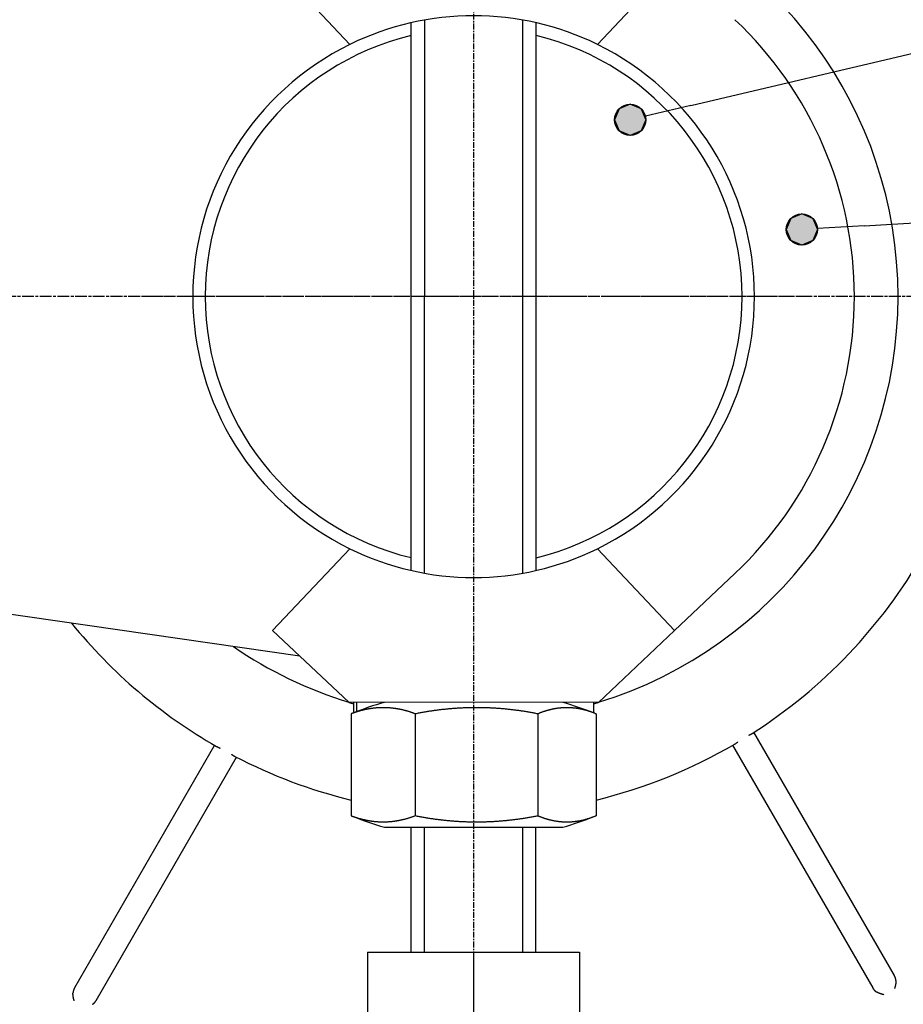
# Model space of a CAD drawing. Extents: x 553 to 1147, y -554 to 286.
# Tile 5 of 49: x 859 to 930, y -395 to -316. Entities that reach past the tile are written whole.
import ezdxf

# ---------------------------------------------------------------- set-up
doc = ezdxf.new("R2010")
doc.units = 0
doc.header["$LTSCALE"] = 2
doc.linetypes.add('CHAIN', pattern=[0.3543, 0.2362, -0.0295, 0.0591, -0.0295])
for name, color, linetype in [('AXE_DE_CONSTRUCTION__ISO_', 7, 'CHAIN'), ('ETROIT_VISIBLE__ISO_', 7, 'CONTINUOUS'), ('LIGNE_DE_COUPE__ISO_', 7, 'CHAIN'), ('SYMBOLE__ISO_', 7, 'CONTINUOUS'), ('VISIBLE__ISO_', 7, 'CONTINUOUS')]:
    doc.layers.add(name, color=color, linetype=linetype)

# ---------------------------------------------------------------- blocks, each defined once
blk = doc.blocks.new('SECTIONCONVERSION2D0')
at = {"layer": 'LIGNE_DE_COUPE__ISO_', "linetype": 'CHAIN'}
blk.add_line((239.49, 107.91), (10.08, 107.91), dxfattribs=at)
blk = doc.blocks.new('*U73')
at = {"layer": 'SYMBOLE__ISO_', "linetype": 'CONTINUOUS'}
for p, q in [((184.492, 111.223), (184.05, 111.04)), ((184.934, 111.04), (184.492, 111.223)), ((184.05, 111.04), (183.867, 110.598)), ((184.934, 111.04), (185.117, 110.598)), ((183.867, 110.598), (184.05, 110.156)), ((185.117, 110.598), (184.934, 110.156)), ((184.492, 109.973), (184.05, 110.156)), ((184.934, 110.156), (184.492, 109.973))]:
    blk.add_line(p, q, dxfattribs=at)
for points in [[(184.492, 111.223), (184.05, 111.04), (184.934, 111.04)], [(184.05, 111.04), (183.867, 110.598), (185.117, 110.598)], [(183.867, 110.598), (184.05, 110.156), (184.934, 110.156)]]:
    blk.add_solid(points, dxfattribs=at)
at = {"layer": 'SYMBOLE__ISO_', "linetype": 'CONTINUOUS', "extrusion": (0, 0, -1)}
for points in [[(-184.05, 111.04), (-184.934, 111.04), (-185.117, 110.598)], [(-183.867, 110.598), (-185.117, 110.598), (-184.934, 110.156)], [(-184.05, 110.156), (-184.934, 110.156), (-184.492, 109.973)]]:
    blk.add_solid(points, dxfattribs=at)
blk = doc.blocks.new('REPÈRE3')
at = {"layer": 'SYMBOLE__ISO_'}
for q in [(243.946, 114.084), (185.116, 110.635)]:
    blk.add_line((186.988, 110.744), q, dxfattribs=at)
blk.add_circle((184.492, 110.598), 0.625, dxfattribs=at)
at = {"layer": 'SYMBOLE__ISO_', "linetype": 'CONTINUOUS'}
blk.add_blockref('*U73', (0, 0), dxfattribs=at)
blk = doc.blocks.new('*U87')
at = {"layer": 'SYMBOLE__ISO_', "linetype": 'CONTINUOUS'}
for p, q in [((177.618, 115.618), (177.176, 115.435)), ((178.06, 115.435), (177.618, 115.618)), ((177.176, 115.435), (176.993, 114.993)), ((178.06, 115.435), (178.243, 114.993)), ((176.993, 114.993), (177.176, 114.551)), ((178.243, 114.993), (178.06, 114.551)), ((177.618, 114.368), (177.176, 114.551)), ((178.06, 114.551), (177.618, 114.368))]:
    blk.add_line(p, q, dxfattribs=at)
for points in [[(177.618, 115.618), (177.176, 115.435), (178.06, 115.435)], [(177.176, 115.435), (176.993, 114.993), (178.243, 114.993)], [(176.993, 114.993), (177.176, 114.551), (178.06, 114.551)]]:
    blk.add_solid(points, dxfattribs=at)
at = {"layer": 'SYMBOLE__ISO_', "linetype": 'CONTINUOUS', "extrusion": (0, 0, -1)}
for points in [[(-177.176, 115.435), (-178.06, 115.435), (-178.243, 114.993)], [(-176.993, 114.993), (-178.243, 114.993), (-178.06, 114.551)], [(-177.176, 114.551), (-178.06, 114.551), (-177.618, 114.368)]]:
    blk.add_solid(points, dxfattribs=at)
blk = doc.blocks.new('REPÈRE4')
at = {"layer": 'SYMBOLE__ISO_'}
for q in [(244.52, 130.769), (178.226, 115.136)]:
    blk.add_line((180.051, 115.566), q, dxfattribs=at)
blk.add_circle((177.618, 114.993), 0.625, dxfattribs=at)
at = {"layer": 'SYMBOLE__ISO_', "linetype": 'CONTINUOUS'}
blk.add_blockref('*U87', (0, 0), dxfattribs=at)

msp = doc.modelspace()

# ---------------------------------------------------------------- linework, layer by layer
at = {"layer": 'AXE_DE_CONSTRUCTION__ISO_', "linetype": 'CHAIN'}
for p, q in [((895.637, -285.585), (895.637, -407.201)), ((922.137, -338.283), (869.137, -338.283))]:
    msp.add_line(p, q, dxfattribs=at)
at = {"layer": 'ETROIT_VISIBLE__ISO_'}
for p, q in [((891.689, -316.132), (891.684, -360.433)), ((899.584, -360.434), (899.589, -316.133)), ((891.681, -380.782), (891.68, -390.782)), ((899.58, -390.783), (899.581, -380.783))]:
    msp.add_line(p, q, dxfattribs=at)
at = {"layer": 'VISIBLE__ISO_'}
for p, q in [((879.542, -311.535), (885.722, -318.085)), ((905.557, -318.088), (911.738, -311.539)), ((890.634, -360.219), (890.639, -316.345)), ((900.634, -360.221), (900.639, -316.346)), ((881.72, -367.088), (816.135, -357.606)), ((885.717, -358.478), (879.535, -365.026)), ((911.731, -365.03), (905.552, -358.48)), ((916.567, -360.467), (911.731, -365.03)), ((885.632, -370.781), (879.535, -365.026)), ((911.731, -365.03), (905.632, -370.784)), ((905.632, -370.784), (885.632, -370.781)), ((886.015, -370.781), (886.014, -371.626)), ((886.255, -370.781), (886.255, -371.531)), ((905.25, -370.784), (905.25, -371.628)), ((885.821, -371.705), (885.82, -379.858)), ((890.964, -371.706), (890.963, -379.858)), ((900.775, -371.707), (900.774, -379.86)), ((905.444, -371.708), (905.442, -379.86)), ((929.34, -392.658), (918.095, -373.181)), ((874.887, -374.223), (863.666, -393.658)), ((916.387, -374.223), (927.608, -393.658)), ((865.398, -394.658), (876.643, -375.181)), ((888.49, -380.782), (902.773, -380.784)), ((890.63, -390.782), (890.631, -380.782)), ((900.63, -390.783), (900.631, -380.783)), ((887.13, -390.782), (887.129, -397.683)), ((887.13, -390.782), (895.63, -390.783)), ((895.63, -390.783), (895.629, -397.684)), ((895.63, -390.783), (904.13, -390.784)), ((904.13, -390.784), (904.129, -397.685))]:
    msp.add_line(p, q, dxfattribs=at)
at = {"layer": 'VISIBLE__ISO_', "flags": 128}
for points in [[(917.673, -373.415), (917.685, -373.41), (917.697, -373.405), (917.709, -373.399), (917.721, -373.394), (917.734, -373.388), (917.746, -373.382), (917.759, -373.376), (917.772, -373.37), (917.784, -373.364), (917.797, -373.357), (917.81, -373.351), (917.822, -373.345), (917.835, -373.338), (917.847, -373.332), (917.86, -373.325), (917.872, -373.319), (917.884, -373.312), (917.896, -373.305), (917.908, -373.299), (917.919, -373.292), (917.93, -373.286), (917.941, -373.279), (917.952, -373.272), (917.962, -373.266)], [(875.051, -374.317), (875.061, -374.323), (875.072, -374.329), (875.082, -374.334), (875.093, -374.34), (875.104, -374.346), (875.115, -374.352), (875.127, -374.358), (875.138, -374.363), (875.15, -374.369), (875.162, -374.375), (875.174, -374.381), (875.186, -374.386), (875.199, -374.392), (875.211, -374.398), (875.224, -374.404), (875.236, -374.409), (875.249, -374.415), (875.262, -374.42), (875.275, -374.426), (875.287, -374.431), (875.3, -374.436), (875.313, -374.442), (875.326, -374.447), (875.339, -374.452)], [(916.551, -374.128), (916.561, -374.122), (916.571, -374.115), (916.581, -374.109), (916.592, -374.103), (916.602, -374.096), (916.613, -374.089), (916.623, -374.082), (916.634, -374.075), (916.645, -374.068), (916.656, -374.06), (916.667, -374.053), (916.678, -374.045), (916.689, -374.037), (916.701, -374.029), (916.712, -374.021), (916.723, -374.013), (916.734, -374.005), (916.745, -373.997), (916.756, -373.988), (916.768, -373.98), (916.779, -373.971), (916.789, -373.963), (916.8, -373.954), (916.811, -373.946)], [(876.229, -374.933), (876.24, -374.941), (876.25, -374.948), (876.261, -374.956), (876.272, -374.964), (876.283, -374.972), (876.295, -374.98), (876.306, -374.988), (876.318, -374.996), (876.329, -375.004), (876.341, -375.011), (876.353, -375.019), (876.365, -375.027), (876.377, -375.035), (876.389, -375.042), (876.4, -375.05), (876.412, -375.057), (876.424, -375.064), (876.436, -375.071), (876.447, -375.078), (876.459, -375.084), (876.47, -375.091), (876.481, -375.097), (876.492, -375.103), (876.503, -375.108)], [(929.465, -393.064), (929.466, -393.09), (929.466, -393.115), (929.466, -393.141), (929.465, -393.167), (929.463, -393.194), (929.461, -393.221), (929.458, -393.248), (929.455, -393.275), (929.451, -393.302), (929.447, -393.329), (929.443, -393.356), (929.438, -393.384), (929.433, -393.411), (929.427, -393.438), (929.422, -393.465), (929.416, -393.492), (929.41, -393.519), (929.403, -393.546), (929.397, -393.572), (929.39, -393.598), (929.384, -393.624), (929.377, -393.65), (929.37, -393.675), (929.364, -393.7)], [(863.642, -394.7), (863.635, -394.675), (863.628, -394.65), (863.622, -394.624), (863.615, -394.598), (863.609, -394.572), (863.602, -394.546), (863.596, -394.519), (863.59, -394.492), (863.584, -394.465), (863.578, -394.438), (863.572, -394.411), (863.567, -394.384), (863.562, -394.356), (863.558, -394.329), (863.554, -394.302), (863.55, -394.275), (863.547, -394.248), (863.544, -394.221), (863.542, -394.194), (863.541, -394.167), (863.54, -394.141), (863.539, -394.115), (863.54, -394.09), (863.541, -394.064)], [(928.498, -394.2), (928.473, -394.193), (928.448, -394.186), (928.422, -394.179), (928.397, -394.172), (928.371, -394.165), (928.345, -394.157), (928.318, -394.149), (928.292, -394.141), (928.266, -394.133), (928.239, -394.124), (928.213, -394.115), (928.187, -394.106), (928.161, -394.097), (928.135, -394.087), (928.109, -394.077), (928.084, -394.066), (928.059, -394.055), (928.034, -394.044), (928.01, -394.033), (927.986, -394.021), (927.963, -394.009), (927.94, -393.996), (927.918, -393.983), (927.897, -393.969)]]:
    msp.add_lwpolyline(points, dxfattribs=at)
at = {"layer": 'VISIBLE__ISO_'}
for points in [[(890.964, -371.706, 0), (890.924, -371.69, 0), (890.885, -371.675, 0), (890.845, -371.661, 0), (890.805, -371.646, 0), (890.766, -371.632, 0), (890.726, -371.618, 0), (890.686, -371.604, 0), (890.646, -371.59, 0), (890.606, -371.577, 0), (890.567, -371.563, 0), (890.527, -371.551, 0), (890.487, -371.538, 0), (890.447, -371.525, 0), (890.407, -371.513, 0), (890.367, -371.501, 0), (890.327, -371.49, 0), (890.287, -371.478, 0), (890.247, -371.467, 0), (890.207, -371.456, 0), (890.167, -371.445, 0), (890.127, -371.434, 0), (890.087, -371.424, 0), (890.047, -371.414, 0), (890.006, -371.404, 0), (889.966, -371.395, 0), (889.926, -371.385, 0), (889.886, -371.376, 0), (889.846, -371.368, 0), (889.806, -371.359, 0), (889.765, -371.351, 0), (889.725, -371.342, 0), (889.685, -371.335, 0), (889.645, -371.327, 0), (889.604, -371.32, 0), (889.564, -371.312, 0), (889.524, -371.306, 0), (889.484, -371.299, 0), (889.443, -371.292, 0), (889.403, -371.286, 0), (889.363, -371.28, 0), (889.322, -371.275, 0), (889.282, -371.269, 0), (889.242, -371.264, 0), (889.201, -371.259, 0), (889.161, -371.254, 0), (889.12, -371.25, 0), (889.08, -371.246, 0), (889.04, -371.242, 0), (888.999, -371.238, 0), (888.959, -371.234, 0), (888.918, -371.231, 0), (888.878, -371.228, 0), (888.838, -371.225, 0), (888.797, -371.223, 0), (888.757, -371.22, 0), (888.716, -371.218, 0), (888.676, -371.216, 0), (888.635, -371.215, 0), (888.595, -371.213, 0), (888.555, -371.212, 0), (888.514, -371.211, 0), (888.474, -371.211, 0), (888.433, -371.211, 0), (888.393, -371.21, 0), (888.352, -371.21, 0), (888.312, -371.211, 0), (888.271, -371.211, 0), (888.231, -371.212, 0), (888.19, -371.213, 0), (888.15, -371.215, 0), (888.11, -371.216, 0), (888.069, -371.218, 0), (888.029, -371.22, 0), (887.988, -371.222, 0), (887.948, -371.225, 0), (887.907, -371.228, 0), (887.867, -371.231, 0), (887.827, -371.234, 0), (887.786, -371.238, 0), (887.746, -371.241, 0), (887.705, -371.245, 0), (887.665, -371.25, 0), (887.625, -371.254, 0), (887.584, -371.259, 0), (887.544, -371.264, 0), (887.504, -371.269, 0), (887.463, -371.274, 0), (887.423, -371.28, 0), (887.382, -371.286, 0), (887.342, -371.292, 0), (887.302, -371.299, 0), (887.262, -371.305, 0), (887.221, -371.312, 0), (887.181, -371.319, 0), (887.141, -371.327, 0), (887.1, -371.334, 0), (887.06, -371.342, 0), (887.02, -371.35, 0), (886.98, -371.359, 0), (886.94, -371.367, 0), (886.899, -371.376, 0), (886.859, -371.385, 0), (886.819, -371.394, 0), (886.779, -371.404, 0), (886.739, -371.414, 0), (886.699, -371.424, 0), (886.659, -371.434, 0), (886.619, -371.445, 0), (886.578, -371.455, 0), (886.538, -371.466, 0), (886.498, -371.478, 0), (886.458, -371.489, 0), (886.418, -371.501, 0), (886.378, -371.513, 0), (886.339, -371.525, 0), (886.299, -371.537, 0), (886.259, -371.55, 0), (886.219, -371.563, 0), (886.179, -371.576, 0), (886.139, -371.589, 0), (886.099, -371.603, 0), (886.06, -371.617, 0), (886.02, -371.631, 0), (885.98, -371.645, 0), (885.94, -371.66, 0), (885.901, -371.675, 0), (885.861, -371.69, 0), (885.821, -371.705, 0)], [(900.775, -371.707, 0), (900.7, -371.692, 0), (900.624, -371.677, 0), (900.548, -371.662, 0), (900.472, -371.647, 0), (900.397, -371.633, 0), (900.321, -371.619, 0), (900.245, -371.605, 0), (900.169, -371.591, 0), (900.093, -371.578, 0), (900.017, -371.565, 0), (899.941, -371.552, 0), (899.865, -371.539, 0), (899.788, -371.527, 0), (899.712, -371.514, 0), (899.636, -371.502, 0), (899.56, -371.491, 0), (899.483, -371.479, 0), (899.407, -371.468, 0), (899.331, -371.457, 0), (899.254, -371.446, 0), (899.178, -371.436, 0), (899.101, -371.425, 0), (899.025, -371.415, 0), (898.948, -371.406, 0), (898.872, -371.396, 0), (898.795, -371.387, 0), (898.718, -371.378, 0), (898.642, -371.369, 0), (898.565, -371.36, 0), (898.488, -371.352, 0), (898.412, -371.344, 0), (898.335, -371.336, 0), (898.258, -371.328, 0), (898.181, -371.321, 0), (898.104, -371.314, 0), (898.028, -371.307, 0), (897.951, -371.3, 0), (897.874, -371.294, 0), (897.797, -371.287, 0), (897.72, -371.281, 0), (897.643, -371.276, 0), (897.566, -371.27, 0), (897.489, -371.265, 0), (897.412, -371.26, 0), (897.335, -371.255, 0), (897.258, -371.251, 0), (897.181, -371.247, 0), (897.104, -371.243, 0), (897.027, -371.239, 0), (896.95, -371.235, 0), (896.873, -371.232, 0), (896.795, -371.229, 0), (896.718, -371.226, 0), (896.641, -371.224, 0), (896.564, -371.221, 0), (896.487, -371.219, 0), (896.41, -371.217, 0), (896.333, -371.216, 0), (896.256, -371.214, 0), (896.178, -371.213, 0), (896.101, -371.212, 0), (896.024, -371.212, 0), (895.947, -371.211, 0), (895.87, -371.211, 0), (895.793, -371.211, 0), (895.715, -371.212, 0), (895.638, -371.212, 0), (895.561, -371.213, 0), (895.484, -371.214, 0), (895.407, -371.216, 0), (895.33, -371.217, 0), (895.252, -371.219, 0), (895.175, -371.221, 0), (895.098, -371.223, 0), (895.021, -371.226, 0), (894.944, -371.229, 0), (894.867, -371.232, 0), (894.79, -371.235, 0), (894.713, -371.238, 0), (894.635, -371.242, 0), (894.558, -371.246, 0), (894.481, -371.25, 0), (894.404, -371.255, 0), (894.327, -371.26, 0), (894.25, -371.265, 0), (894.173, -371.27, 0), (894.096, -371.275, 0), (894.019, -371.281, 0), (893.942, -371.287, 0), (893.866, -371.293, 0), (893.789, -371.299, 0), (893.712, -371.306, 0), (893.635, -371.313, 0), (893.558, -371.32, 0), (893.481, -371.327, 0), (893.404, -371.335, 0), (893.328, -371.343, 0), (893.251, -371.351, 0), (893.174, -371.359, 0), (893.098, -371.368, 0), (893.021, -371.377, 0), (892.944, -371.386, 0), (892.868, -371.395, 0), (892.791, -371.405, 0), (892.714, -371.415, 0), (892.638, -371.425, 0), (892.561, -371.435, 0), (892.485, -371.445, 0), (892.409, -371.456, 0), (892.332, -371.467, 0), (892.256, -371.478, 0), (892.18, -371.49, 0), (892.103, -371.501, 0), (892.027, -371.513, 0), (891.951, -371.526, 0), (891.875, -371.538, 0), (891.799, -371.551, 0), (891.723, -371.564, 0), (891.646, -371.577, 0), (891.57, -371.59, 0), (891.495, -371.604, 0), (891.419, -371.618, 0), (891.343, -371.632, 0), (891.267, -371.646, 0), (891.191, -371.661, 0), (891.115, -371.675, 0), (891.04, -371.69, 0), (890.964, -371.706, 0)], [(905.444, -371.708, 0), (905.408, -371.692, 0), (905.372, -371.677, 0), (905.335, -371.662, 0), (905.299, -371.648, 0), (905.263, -371.633, 0), (905.227, -371.619, 0), (905.191, -371.605, 0), (905.155, -371.592, 0), (905.119, -371.578, 0), (905.083, -371.565, 0), (905.046, -371.552, 0), (905.01, -371.54, 0), (904.974, -371.527, 0), (904.938, -371.515, 0), (904.901, -371.503, 0), (904.865, -371.491, 0), (904.829, -371.48, 0), (904.793, -371.469, 0), (904.756, -371.458, 0), (904.72, -371.447, 0), (904.683, -371.436, 0), (904.647, -371.426, 0), (904.611, -371.416, 0), (904.574, -371.406, 0), (904.538, -371.397, 0), (904.501, -371.387, 0), (904.465, -371.378, 0), (904.428, -371.369, 0), (904.392, -371.361, 0), (904.355, -371.352, 0), (904.319, -371.344, 0), (904.282, -371.336, 0), (904.246, -371.329, 0), (904.209, -371.321, 0), (904.173, -371.314, 0), (904.136, -371.307, 0), (904.1, -371.301, 0), (904.063, -371.294, 0), (904.026, -371.288, 0), (903.99, -371.282, 0), (903.953, -371.276, 0), (903.917, -371.271, 0), (903.88, -371.266, 0), (903.843, -371.261, 0), (903.807, -371.256, 0), (903.77, -371.252, 0), (903.733, -371.247, 0), (903.697, -371.243, 0), (903.66, -371.24, 0), (903.623, -371.236, 0), (903.587, -371.233, 0), (903.55, -371.23, 0), (903.513, -371.227, 0), (903.477, -371.224, 0), (903.44, -371.222, 0), (903.403, -371.22, 0), (903.366, -371.218, 0), (903.33, -371.217, 0), (903.293, -371.215, 0), (903.256, -371.214, 0), (903.22, -371.213, 0), (903.183, -371.213, 0), (903.146, -371.212, 0), (903.109, -371.212, 0), (903.073, -371.212, 0), (903.036, -371.213, 0), (902.999, -371.213, 0), (902.963, -371.214, 0), (902.926, -371.215, 0), (902.889, -371.217, 0), (902.852, -371.218, 0), (902.816, -371.22, 0), (902.779, -371.222, 0), (902.742, -371.224, 0), (902.706, -371.227, 0), (902.669, -371.23, 0), (902.632, -371.233, 0), (902.596, -371.236, 0), (902.559, -371.239, 0), (902.522, -371.243, 0), (902.485, -371.247, 0), (902.449, -371.251, 0), (902.412, -371.256, 0), (902.376, -371.261, 0), (902.339, -371.266, 0), (902.302, -371.271, 0), (902.266, -371.276, 0), (902.229, -371.282, 0), (902.192, -371.288, 0), (902.156, -371.294, 0), (902.119, -371.3, 0), (902.083, -371.307, 0), (902.046, -371.314, 0), (902.009, -371.321, 0), (901.973, -371.329, 0), (901.936, -371.336, 0), (901.9, -371.344, 0), (901.863, -371.352, 0), (901.827, -371.36, 0), (901.79, -371.369, 0), (901.754, -371.378, 0), (901.717, -371.387, 0), (901.681, -371.396, 0), (901.645, -371.406, 0), (901.608, -371.416, 0), (901.572, -371.426, 0), (901.535, -371.436, 0), (901.499, -371.446, 0), (901.463, -371.457, 0), (901.426, -371.468, 0), (901.39, -371.479, 0), (901.354, -371.491, 0), (901.317, -371.503, 0), (901.281, -371.515, 0), (901.245, -371.527, 0), (901.208, -371.539, 0), (901.172, -371.552, 0), (901.136, -371.565, 0), (901.1, -371.578, 0), (901.064, -371.591, 0), (901.028, -371.605, 0), (900.991, -371.619, 0), (900.955, -371.633, 0), (900.919, -371.647, 0), (900.883, -371.662, 0), (900.847, -371.677, 0), (900.811, -371.692, 0), (900.775, -371.707, 0)], [(885.969, -371.644, 0), (885.968, -371.644, 0), (885.967, -371.645, 0), (885.966, -371.645, 0), (885.965, -371.646, 0), (885.964, -371.646, 0), (885.962, -371.647, 0), (885.961, -371.647, 0), (885.96, -371.647, 0), (885.959, -371.648, 0), (885.958, -371.648, 0), (885.957, -371.649, 0), (885.955, -371.649, 0), (885.954, -371.65, 0), (885.953, -371.65, 0), (885.952, -371.651, 0), (885.951, -371.651, 0), (885.95, -371.652, 0), (885.949, -371.652, 0), (885.947, -371.653, 0), (885.946, -371.653, 0), (885.945, -371.654, 0), (885.944, -371.654, 0), (885.943, -371.654, 0), (885.942, -371.655, 0), (885.94, -371.655, 0), (885.939, -371.656, 0), (885.938, -371.656, 0), (885.937, -371.657, 0), (885.936, -371.657, 0), (885.935, -371.658, 0), (885.933, -371.658, 0), (885.932, -371.659, 0), (885.931, -371.659, 0), (885.93, -371.66, 0), (885.929, -371.66, 0), (885.928, -371.661, 0), (885.927, -371.661, 0), (885.925, -371.662, 0), (885.924, -371.662, 0), (885.923, -371.662, 0), (885.922, -371.663, 0), (885.921, -371.663, 0), (885.92, -371.664, 0), (885.918, -371.664, 0), (885.917, -371.665, 0), (885.916, -371.665, 0), (885.915, -371.666, 0), (885.914, -371.666, 0), (885.913, -371.667, 0), (885.911, -371.667, 0), (885.91, -371.668, 0), (885.909, -371.668, 0), (885.908, -371.669, 0), (885.907, -371.669, 0), (885.906, -371.67, 0), (885.905, -371.67, 0), (885.903, -371.671, 0), (885.902, -371.671, 0), (885.901, -371.672, 0), (885.9, -371.672, 0), (885.899, -371.672, 0), (885.898, -371.673, 0), (885.896, -371.673, 0), (885.895, -371.674, 0), (885.894, -371.674, 0), (885.893, -371.675, 0), (885.892, -371.675, 0), (885.891, -371.676, 0), (885.889, -371.676, 0), (885.888, -371.677, 0), (885.887, -371.677, 0), (885.886, -371.678, 0), (885.885, -371.678, 0), (885.884, -371.679, 0), (885.883, -371.679, 0), (885.881, -371.68, 0), (885.88, -371.68, 0), (885.879, -371.681, 0), (885.878, -371.681, 0), (885.877, -371.682, 0), (885.876, -371.682, 0), (885.874, -371.683, 0), (885.873, -371.683, 0), (885.872, -371.684, 0), (885.871, -371.684, 0), (885.87, -371.685, 0), (885.869, -371.685, 0), (885.867, -371.686, 0), (885.866, -371.686, 0), (885.865, -371.686, 0), (885.864, -371.687, 0), (885.863, -371.687, 0), (885.862, -371.688, 0), (885.861, -371.688, 0), (885.859, -371.689, 0), (885.858, -371.689, 0), (885.857, -371.69, 0), (885.856, -371.69, 0), (885.855, -371.691, 0), (885.854, -371.691, 0), (885.852, -371.692, 0), (885.851, -371.692, 0), (885.85, -371.693, 0), (885.849, -371.693, 0), (885.848, -371.694, 0), (885.847, -371.694, 0), (885.846, -371.695, 0), (885.844, -371.695, 0), (885.843, -371.696, 0), (885.842, -371.696, 0), (885.841, -371.697, 0), (885.84, -371.697, 0), (885.839, -371.698, 0), (885.837, -371.698, 0), (885.836, -371.699, 0), (885.835, -371.699, 0), (885.834, -371.7, 0), (885.833, -371.7, 0), (885.832, -371.701, 0), (885.83, -371.701, 0), (885.829, -371.702, 0), (885.828, -371.702, 0), (885.827, -371.703, 0), (885.826, -371.703, 0), (885.825, -371.704, 0), (885.824, -371.704, 0), (885.822, -371.705, 0), (885.821, -371.705, 0)], [(885.82, -379.858, 0), (885.821, -379.858, 0), (885.823, -379.859, 0), (885.824, -379.859, 0), (885.825, -379.86, 0), (885.826, -379.86, 0), (885.827, -379.861, 0), (885.828, -379.861, 0), (885.829, -379.862, 0), (885.831, -379.862, 0), (885.832, -379.863, 0), (885.833, -379.863, 0), (885.834, -379.864, 0), (885.835, -379.864, 0), (885.836, -379.865, 0), (885.838, -379.865, 0), (885.839, -379.866, 0), (885.84, -379.866, 0), (885.841, -379.867, 0), (885.842, -379.867, 0), (885.843, -379.868, 0), (885.844, -379.868, 0), (885.846, -379.868, 0), (885.847, -379.869, 0), (885.848, -379.869, 0), (885.849, -379.87, 0), (885.85, -379.87, 0), (885.851, -379.871, 0), (885.853, -379.871, 0), (885.854, -379.872, 0), (885.855, -379.872, 0), (885.856, -379.873, 0), (885.857, -379.873, 0), (885.858, -379.874, 0), (885.86, -379.874, 0), (885.861, -379.875, 0), (885.862, -379.875, 0), (885.863, -379.876, 0), (885.864, -379.876, 0), (885.865, -379.877, 0), (885.866, -379.877, 0), (885.868, -379.878, 0), (885.869, -379.878, 0), (885.87, -379.879, 0), (885.871, -379.879, 0), (885.872, -379.88, 0), (885.873, -379.88, 0), (885.875, -379.881, 0), (885.876, -379.881, 0), (885.877, -379.882, 0), (885.878, -379.882, 0), (885.879, -379.883, 0), (885.88, -379.883, 0), (885.881, -379.884, 0), (885.883, -379.884, 0), (885.884, -379.885, 0), (885.885, -379.885, 0), (885.886, -379.885, 0), (885.887, -379.886, 0), (885.888, -379.886, 0), (885.89, -379.887, 0), (885.891, -379.887, 0), (885.892, -379.888, 0), (885.893, -379.888, 0), (885.894, -379.889, 0), (885.895, -379.889, 0), (885.897, -379.89, 0), (885.898, -379.89, 0), (885.899, -379.891, 0), (885.9, -379.891, 0), (885.901, -379.892, 0), (885.902, -379.892, 0), (885.903, -379.893, 0), (885.905, -379.893, 0), (885.906, -379.894, 0), (885.907, -379.894, 0), (885.908, -379.895, 0), (885.909, -379.895, 0), (885.91, -379.896, 0), (885.912, -379.896, 0), (885.913, -379.896, 0), (885.914, -379.897, 0), (885.915, -379.897, 0), (885.916, -379.898, 0), (885.917, -379.898, 0), (885.919, -379.899, 0), (885.92, -379.899, 0), (885.921, -379.9, 0), (885.922, -379.9, 0), (885.923, -379.901, 0), (885.924, -379.901, 0), (885.925, -379.902, 0), (885.927, -379.902, 0), (885.928, -379.903, 0), (885.929, -379.903, 0), (885.93, -379.904, 0), (885.931, -379.904, 0), (885.932, -379.905, 0), (885.934, -379.905, 0), (885.935, -379.905, 0), (885.936, -379.906, 0), (885.937, -379.906, 0), (885.938, -379.907, 0), (885.939, -379.907, 0), (885.941, -379.908, 0), (885.942, -379.908, 0), (885.943, -379.909, 0), (885.944, -379.909, 0), (885.945, -379.91, 0), (885.946, -379.91, 0), (885.947, -379.911, 0), (885.949, -379.911, 0), (885.95, -379.912, 0), (885.951, -379.912, 0), (885.952, -379.913, 0), (885.953, -379.913, 0), (885.954, -379.913, 0), (885.956, -379.914, 0), (885.957, -379.914, 0), (885.958, -379.915, 0), (885.959, -379.915, 0), (885.96, -379.916, 0), (885.961, -379.916, 0), (885.963, -379.917, 0), (885.964, -379.917, 0), (885.965, -379.918, 0), (885.966, -379.918, 0), (885.967, -379.919, 0), (885.968, -379.919, 0)], [(885.82, -379.858, 0), (885.86, -379.873, 0), (885.9, -379.888, 0), (885.939, -379.903, 0), (885.979, -379.917, 0), (886.019, -379.932, 0), (886.058, -379.946, 0), (886.098, -379.96, 0), (886.138, -379.973, 0), (886.178, -379.987, 0), (886.218, -380, 0), (886.258, -380.013, 0), (886.298, -380.026, 0), (886.337, -380.038, 0), (886.377, -380.05, 0), (886.417, -380.062, 0), (886.457, -380.074, 0), (886.497, -380.085, 0), (886.537, -380.097, 0), (886.577, -380.108, 0), (886.617, -380.118, 0), (886.658, -380.129, 0), (886.698, -380.139, 0), (886.738, -380.149, 0), (886.778, -380.159, 0), (886.818, -380.169, 0), (886.858, -380.178, 0), (886.898, -380.187, 0), (886.938, -380.196, 0), (886.979, -380.204, 0), (887.019, -380.213, 0), (887.059, -380.221, 0), (887.099, -380.229, 0), (887.14, -380.236, 0), (887.18, -380.244, 0), (887.22, -380.251, 0), (887.26, -380.258, 0), (887.301, -380.265, 0), (887.341, -380.271, 0), (887.381, -380.277, 0), (887.422, -380.283, 0), (887.462, -380.289, 0), (887.502, -380.294, 0), (887.543, -380.299, 0), (887.583, -380.304, 0), (887.623, -380.309, 0), (887.664, -380.314, 0), (887.704, -380.318, 0), (887.745, -380.322, 0), (887.785, -380.326, 0), (887.825, -380.329, 0), (887.866, -380.332, 0), (887.906, -380.336, 0), (887.947, -380.338, 0), (887.987, -380.341, 0), (888.028, -380.343, 0), (888.068, -380.345, 0), (888.108, -380.347, 0), (888.149, -380.349, 0), (888.189, -380.35, 0), (888.23, -380.351, 0), (888.27, -380.352, 0), (888.311, -380.353, 0), (888.351, -380.353, 0), (888.392, -380.353, 0), (888.432, -380.353, 0), (888.472, -380.353, 0), (888.513, -380.352, 0), (888.553, -380.351, 0), (888.594, -380.35, 0), (888.634, -380.349, 0), (888.675, -380.347, 0), (888.715, -380.345, 0), (888.756, -380.343, 0), (888.796, -380.341, 0), (888.836, -380.338, 0), (888.877, -380.336, 0), (888.917, -380.333, 0), (888.958, -380.329, 0), (888.998, -380.326, 0), (889.038, -380.322, 0), (889.079, -380.318, 0), (889.119, -380.314, 0), (889.16, -380.309, 0), (889.2, -380.305, 0), (889.24, -380.3, 0), (889.281, -380.294, 0), (889.321, -380.289, 0), (889.361, -380.283, 0), (889.402, -380.277, 0), (889.442, -380.271, 0), (889.482, -380.265, 0), (889.523, -380.258, 0), (889.563, -380.251, 0), (889.603, -380.244, 0), (889.644, -380.237, 0), (889.684, -380.229, 0), (889.724, -380.221, 0), (889.764, -380.213, 0), (889.804, -380.205, 0), (889.845, -380.196, 0), (889.885, -380.187, 0), (889.925, -380.178, 0), (889.965, -380.169, 0), (890.005, -380.159, 0), (890.045, -380.15, 0), (890.086, -380.14, 0), (890.126, -380.129, 0), (890.166, -380.119, 0), (890.206, -380.108, 0), (890.246, -380.097, 0), (890.286, -380.086, 0), (890.326, -380.074, 0), (890.366, -380.063, 0), (890.406, -380.051, 0), (890.446, -380.039, 0), (890.486, -380.026, 0), (890.526, -380.013, 0), (890.565, -380.001, 0), (890.605, -379.987, 0), (890.645, -379.974, 0), (890.685, -379.96, 0), (890.725, -379.946, 0), (890.765, -379.932, 0), (890.804, -379.918, 0), (890.844, -379.903, 0), (890.884, -379.889, 0), (890.923, -379.874, 0), (890.963, -379.858, 0)], [(890.963, -379.858, 0), (891.039, -379.874, 0), (891.114, -379.889, 0), (891.19, -379.904, 0), (891.266, -379.918, 0), (891.342, -379.932, 0), (891.418, -379.947, 0), (891.493, -379.96, 0), (891.569, -379.974, 0), (891.645, -379.988, 0), (891.721, -380.001, 0), (891.798, -380.014, 0), (891.874, -380.026, 0), (891.95, -380.039, 0), (892.026, -380.051, 0), (892.102, -380.063, 0), (892.178, -380.075, 0), (892.255, -380.086, 0), (892.331, -380.097, 0), (892.408, -380.108, 0), (892.484, -380.119, 0), (892.56, -380.13, 0), (892.637, -380.14, 0), (892.713, -380.15, 0), (892.79, -380.16, 0), (892.866, -380.169, 0), (892.943, -380.179, 0), (893.02, -380.188, 0), (893.096, -380.197, 0), (893.173, -380.205, 0), (893.25, -380.214, 0), (893.327, -380.222, 0), (893.403, -380.23, 0), (893.48, -380.237, 0), (893.557, -380.245, 0), (893.634, -380.252, 0), (893.711, -380.259, 0), (893.787, -380.265, 0), (893.864, -380.272, 0), (893.941, -380.278, 0), (894.018, -380.284, 0), (894.095, -380.29, 0), (894.172, -380.295, 0), (894.249, -380.3, 0), (894.326, -380.305, 0), (894.403, -380.31, 0), (894.48, -380.315, 0), (894.557, -380.319, 0), (894.634, -380.323, 0), (894.711, -380.327, 0), (894.789, -380.33, 0), (894.866, -380.333, 0), (894.943, -380.336, 0), (895.02, -380.339, 0), (895.097, -380.342, 0), (895.174, -380.344, 0), (895.251, -380.346, 0), (895.328, -380.348, 0), (895.406, -380.35, 0), (895.483, -380.351, 0), (895.56, -380.352, 0), (895.637, -380.353, 0), (895.714, -380.353, 0), (895.791, -380.354, 0), (895.869, -380.354, 0), (895.946, -380.354, 0), (896.023, -380.354, 0), (896.1, -380.353, 0), (896.177, -380.352, 0), (896.254, -380.351, 0), (896.331, -380.35, 0), (896.409, -380.348, 0), (896.486, -380.346, 0), (896.563, -380.344, 0), (896.64, -380.342, 0), (896.717, -380.339, 0), (896.794, -380.337, 0), (896.871, -380.334, 0), (896.949, -380.33, 0), (897.026, -380.327, 0), (897.103, -380.323, 0), (897.18, -380.319, 0), (897.257, -380.315, 0), (897.334, -380.31, 0), (897.411, -380.306, 0), (897.488, -380.301, 0), (897.565, -380.296, 0), (897.642, -380.29, 0), (897.719, -380.284, 0), (897.796, -380.278, 0), (897.873, -380.272, 0), (897.95, -380.266, 0), (898.026, -380.259, 0), (898.103, -380.252, 0), (898.18, -380.245, 0), (898.257, -380.238, 0), (898.334, -380.23, 0), (898.411, -380.222, 0), (898.487, -380.214, 0), (898.564, -380.206, 0), (898.641, -380.197, 0), (898.717, -380.189, 0), (898.794, -380.179, 0), (898.871, -380.17, 0), (898.947, -380.161, 0), (899.024, -380.151, 0), (899.1, -380.141, 0), (899.177, -380.131, 0), (899.253, -380.12, 0), (899.33, -380.109, 0), (899.406, -380.098, 0), (899.482, -380.087, 0), (899.559, -380.076, 0), (899.635, -380.064, 0), (899.711, -380.052, 0), (899.787, -380.04, 0), (899.863, -380.027, 0), (899.94, -380.015, 0), (900.016, -380.002, 0), (900.092, -379.989, 0), (900.168, -379.975, 0), (900.244, -379.962, 0), (900.32, -379.948, 0), (900.395, -379.934, 0), (900.471, -379.919, 0), (900.547, -379.905, 0), (900.623, -379.89, 0), (900.699, -379.875, 0), (900.774, -379.86, 0)], [(900.774, -379.86, 0), (900.81, -379.875, 0), (900.846, -379.89, 0), (900.882, -379.905, 0), (900.918, -379.919, 0), (900.954, -379.934, 0), (900.99, -379.948, 0), (901.027, -379.962, 0), (901.063, -379.975, 0), (901.099, -379.989, 0), (901.135, -380.002, 0), (901.171, -380.015, 0), (901.207, -380.027, 0), (901.244, -380.04, 0), (901.28, -380.052, 0), (901.316, -380.064, 0), (901.352, -380.076, 0), (901.389, -380.087, 0), (901.425, -380.099, 0), (901.461, -380.11, 0), (901.498, -380.12, 0), (901.534, -380.131, 0), (901.571, -380.141, 0), (901.607, -380.151, 0), (901.643, -380.161, 0), (901.68, -380.17, 0), (901.716, -380.18, 0), (901.753, -380.189, 0), (901.789, -380.198, 0), (901.826, -380.206, 0), (901.862, -380.215, 0), (901.899, -380.223, 0), (901.935, -380.231, 0), (901.972, -380.238, 0), (902.008, -380.246, 0), (902.045, -380.253, 0), (902.081, -380.26, 0), (902.118, -380.266, 0), (902.155, -380.273, 0), (902.191, -380.279, 0), (902.228, -380.285, 0), (902.264, -380.291, 0), (902.301, -380.296, 0), (902.338, -380.301, 0), (902.374, -380.306, 0), (902.411, -380.311, 0), (902.448, -380.316, 0), (902.484, -380.32, 0), (902.521, -380.324, 0), (902.558, -380.328, 0), (902.594, -380.331, 0), (902.631, -380.334, 0), (902.668, -380.337, 0), (902.704, -380.34, 0), (902.741, -380.343, 0), (902.778, -380.345, 0), (902.815, -380.347, 0), (902.851, -380.349, 0), (902.888, -380.351, 0), (902.925, -380.352, 0), (902.961, -380.353, 0), (902.998, -380.354, 0), (903.035, -380.354, 0), (903.072, -380.355, 0), (903.108, -380.355, 0), (903.145, -380.355, 0), (903.182, -380.354, 0), (903.218, -380.354, 0), (903.255, -380.353, 0), (903.292, -380.352, 0), (903.329, -380.351, 0), (903.365, -380.349, 0), (903.402, -380.347, 0), (903.439, -380.345, 0), (903.475, -380.343, 0), (903.512, -380.34, 0), (903.549, -380.337, 0), (903.585, -380.334, 0), (903.622, -380.331, 0), (903.659, -380.328, 0), (903.695, -380.324, 0), (903.732, -380.32, 0), (903.769, -380.316, 0), (903.805, -380.311, 0), (903.842, -380.307, 0), (903.879, -380.302, 0), (903.915, -380.296, 0), (903.952, -380.291, 0), (903.989, -380.285, 0), (904.025, -380.279, 0), (904.062, -380.273, 0), (904.098, -380.267, 0), (904.135, -380.26, 0), (904.172, -380.253, 0), (904.208, -380.246, 0), (904.245, -380.239, 0), (904.281, -380.231, 0), (904.318, -380.223, 0), (904.354, -380.215, 0), (904.391, -380.207, 0), (904.427, -380.198, 0), (904.464, -380.189, 0), (904.5, -380.18, 0), (904.537, -380.171, 0), (904.573, -380.161, 0), (904.61, -380.152, 0), (904.646, -380.141, 0), (904.682, -380.131, 0), (904.719, -380.121, 0), (904.755, -380.11, 0), (904.791, -380.099, 0), (904.828, -380.088, 0), (904.864, -380.076, 0), (904.9, -380.065, 0), (904.937, -380.053, 0), (904.973, -380.04, 0), (905.009, -380.028, 0), (905.045, -380.015, 0), (905.082, -380.002, 0), (905.118, -379.989, 0), (905.154, -379.976, 0), (905.19, -379.962, 0), (905.226, -379.948, 0), (905.262, -379.934, 0), (905.298, -379.92, 0), (905.334, -379.905, 0), (905.37, -379.89, 0), (905.406, -379.875, 0), (905.442, -379.86, 0)], [(929.465, -393.064, 0), (929.464, -393.061, 0), (929.464, -393.058, 0), (929.464, -393.055, 0), (929.464, -393.051, 0), (929.464, -393.048, 0), (929.463, -393.045, 0), (929.463, -393.042, 0), (929.463, -393.039, 0), (929.463, -393.036, 0), (929.462, -393.032, 0), (929.462, -393.029, 0), (929.462, -393.026, 0), (929.461, -393.023, 0), (929.461, -393.02, 0), (929.461, -393.016, 0), (929.46, -393.013, 0), (929.46, -393.01, 0), (929.46, -393.007, 0), (929.459, -393.004, 0), (929.459, -393, 0), (929.458, -392.997, 0), (929.458, -392.994, 0), (929.457, -392.991, 0), (929.457, -392.988, 0), (929.456, -392.984, 0), (929.456, -392.981, 0), (929.455, -392.978, 0), (929.455, -392.975, 0), (929.454, -392.972, 0), (929.454, -392.968, 0), (929.453, -392.965, 0), (929.453, -392.962, 0), (929.452, -392.959, 0), (929.451, -392.955, 0), (929.451, -392.952, 0), (929.45, -392.949, 0), (929.45, -392.946, 0), (929.449, -392.943, 0), (929.448, -392.939, 0), (929.448, -392.936, 0), (929.447, -392.933, 0), (929.446, -392.93, 0), (929.445, -392.926, 0), (929.445, -392.923, 0), (929.444, -392.92, 0), (929.443, -392.917, 0), (929.442, -392.913, 0), (929.442, -392.91, 0), (929.441, -392.907, 0), (929.44, -392.904, 0), (929.439, -392.901, 0), (929.438, -392.897, 0), (929.438, -392.894, 0), (929.437, -392.891, 0), (929.436, -392.888, 0), (929.435, -392.884, 0), (929.434, -392.881, 0), (929.433, -392.878, 0), (929.432, -392.875, 0), (929.431, -392.871, 0), (929.43, -392.868, 0), (929.429, -392.865, 0), (929.428, -392.862, 0), (929.427, -392.859, 0), (929.426, -392.855, 0), (929.425, -392.852, 0), (929.424, -392.849, 0), (929.423, -392.846, 0), (929.422, -392.842, 0), (929.421, -392.839, 0), (929.42, -392.836, 0), (929.419, -392.833, 0), (929.418, -392.83, 0), (929.417, -392.826, 0), (929.416, -392.823, 0), (929.415, -392.82, 0), (929.413, -392.817, 0), (929.412, -392.814, 0), (929.411, -392.81, 0), (929.41, -392.807, 0), (929.409, -392.804, 0), (929.408, -392.801, 0), (929.406, -392.798, 0), (929.405, -392.794, 0), (929.404, -392.791, 0), (929.403, -392.788, 0), (929.401, -392.785, 0), (929.4, -392.782, 0), (929.399, -392.778, 0), (929.397, -392.775, 0), (929.396, -392.772, 0), (929.395, -392.769, 0), (929.393, -392.766, 0), (929.392, -392.763, 0), (929.391, -392.76, 0), (929.389, -392.756, 0), (929.388, -392.753, 0), (929.387, -392.75, 0), (929.385, -392.747, 0), (929.384, -392.744, 0), (929.382, -392.741, 0), (929.381, -392.738, 0), (929.379, -392.734, 0), (929.378, -392.731, 0), (929.377, -392.728, 0), (929.375, -392.725, 0), (929.374, -392.722, 0), (929.372, -392.719, 0), (929.371, -392.716, 0), (929.369, -392.713, 0), (929.367, -392.71, 0), (929.366, -392.706, 0), (929.364, -392.703, 0), (929.363, -392.7, 0), (929.361, -392.697, 0), (929.36, -392.694, 0), (929.358, -392.691, 0), (929.356, -392.688, 0), (929.355, -392.685, 0), (929.353, -392.682, 0), (929.351, -392.679, 0), (929.35, -392.676, 0), (929.348, -392.673, 0), (929.346, -392.67, 0), (929.345, -392.667, 0), (929.343, -392.664, 0), (929.341, -392.661, 0), (929.34, -392.658, 0)], [(863.666, -393.658, 0), (863.664, -393.661, 0), (863.662, -393.664, 0), (863.661, -393.667, 0), (863.659, -393.67, 0), (863.657, -393.673, 0), (863.656, -393.676, 0), (863.654, -393.679, 0), (863.652, -393.682, 0), (863.651, -393.685, 0), (863.649, -393.688, 0), (863.647, -393.691, 0), (863.646, -393.694, 0), (863.644, -393.697, 0), (863.643, -393.7, 0), (863.641, -393.703, 0), (863.639, -393.706, 0), (863.638, -393.71, 0), (863.636, -393.713, 0), (863.635, -393.716, 0), (863.633, -393.719, 0), (863.632, -393.722, 0), (863.63, -393.725, 0), (863.629, -393.728, 0), (863.627, -393.731, 0), (863.626, -393.734, 0), (863.624, -393.738, 0), (863.623, -393.741, 0), (863.622, -393.744, 0), (863.62, -393.747, 0), (863.619, -393.75, 0), (863.617, -393.753, 0), (863.616, -393.756, 0), (863.615, -393.76, 0), (863.613, -393.763, 0), (863.612, -393.766, 0), (863.61, -393.769, 0), (863.609, -393.772, 0), (863.608, -393.775, 0), (863.607, -393.778, 0), (863.605, -393.782, 0), (863.604, -393.785, 0), (863.603, -393.788, 0), (863.601, -393.791, 0), (863.6, -393.794, 0), (863.599, -393.798, 0), (863.598, -393.801, 0), (863.597, -393.804, 0), (863.595, -393.807, 0), (863.594, -393.81, 0), (863.593, -393.814, 0), (863.592, -393.817, 0), (863.591, -393.82, 0), (863.59, -393.823, 0), (863.588, -393.826, 0), (863.587, -393.83, 0), (863.586, -393.833, 0), (863.585, -393.836, 0), (863.584, -393.839, 0), (863.583, -393.842, 0), (863.582, -393.846, 0), (863.581, -393.849, 0), (863.58, -393.852, 0), (863.579, -393.855, 0), (863.578, -393.859, 0), (863.577, -393.862, 0), (863.576, -393.865, 0), (863.575, -393.868, 0), (863.574, -393.871, 0), (863.573, -393.875, 0), (863.572, -393.878, 0), (863.571, -393.881, 0), (863.57, -393.884, 0), (863.569, -393.888, 0), (863.569, -393.891, 0), (863.568, -393.894, 0), (863.567, -393.897, 0), (863.566, -393.901, 0), (863.565, -393.904, 0), (863.564, -393.907, 0), (863.564, -393.91, 0), (863.563, -393.913, 0), (863.562, -393.917, 0), (863.561, -393.92, 0), (863.561, -393.923, 0), (863.56, -393.926, 0), (863.559, -393.93, 0), (863.558, -393.933, 0), (863.558, -393.936, 0), (863.557, -393.939, 0), (863.556, -393.943, 0), (863.556, -393.946, 0), (863.555, -393.949, 0), (863.554, -393.952, 0), (863.554, -393.955, 0), (863.553, -393.959, 0), (863.553, -393.962, 0), (863.552, -393.965, 0), (863.551, -393.968, 0), (863.551, -393.972, 0), (863.55, -393.975, 0), (863.55, -393.978, 0), (863.549, -393.981, 0), (863.549, -393.984, 0), (863.548, -393.988, 0), (863.548, -393.991, 0), (863.547, -393.994, 0), (863.547, -393.997, 0), (863.547, -394, 0), (863.546, -394.004, 0), (863.546, -394.007, 0), (863.545, -394.01, 0), (863.545, -394.013, 0), (863.545, -394.016, 0), (863.544, -394.02, 0), (863.544, -394.023, 0), (863.544, -394.026, 0), (863.543, -394.029, 0), (863.543, -394.032, 0), (863.543, -394.036, 0), (863.542, -394.039, 0), (863.542, -394.042, 0), (863.542, -394.045, 0), (863.542, -394.048, 0), (863.541, -394.051, 0), (863.541, -394.055, 0), (863.541, -394.058, 0), (863.541, -394.061, 0), (863.541, -394.064, 0)], [(927.608, -393.658, 0), (927.609, -393.661, 0), (927.611, -393.664, 0), (927.613, -393.667, 0), (927.615, -393.67, 0), (927.616, -393.673, 0), (927.618, -393.676, 0), (927.62, -393.679, 0), (927.622, -393.682, 0), (927.624, -393.685, 0), (927.625, -393.688, 0), (927.627, -393.69, 0), (927.629, -393.693, 0), (927.631, -393.696, 0), (927.633, -393.699, 0), (927.635, -393.702, 0), (927.636, -393.705, 0), (927.638, -393.708, 0), (927.64, -393.711, 0), (927.642, -393.714, 0), (927.644, -393.716, 0), (927.646, -393.719, 0), (927.648, -393.722, 0), (927.65, -393.725, 0), (927.652, -393.728, 0), (927.654, -393.731, 0), (927.656, -393.733, 0), (927.658, -393.736, 0), (927.66, -393.739, 0), (927.662, -393.742, 0), (927.664, -393.745, 0), (927.666, -393.747, 0), (927.668, -393.75, 0), (927.67, -393.753, 0), (927.672, -393.756, 0), (927.674, -393.759, 0), (927.676, -393.761, 0), (927.678, -393.764, 0), (927.68, -393.767, 0), (927.682, -393.769, 0), (927.685, -393.772, 0), (927.687, -393.775, 0), (927.689, -393.777, 0), (927.691, -393.78, 0), (927.693, -393.783, 0), (927.695, -393.786, 0), (927.697, -393.788, 0), (927.699, -393.791, 0), (927.702, -393.793, 0), (927.704, -393.796, 0), (927.706, -393.799, 0), (927.708, -393.801, 0), (927.71, -393.804, 0), (927.713, -393.806, 0), (927.715, -393.809, 0), (927.717, -393.812, 0), (927.719, -393.814, 0), (927.722, -393.817, 0), (927.724, -393.819, 0), (927.726, -393.822, 0), (927.728, -393.824, 0), (927.731, -393.827, 0), (927.733, -393.829, 0), (927.735, -393.832, 0), (927.737, -393.834, 0), (927.74, -393.837, 0), (927.742, -393.839, 0), (927.744, -393.842, 0), (927.747, -393.844, 0), (927.749, -393.846, 0), (927.751, -393.849, 0), (927.754, -393.851, 0), (927.756, -393.854, 0), (927.758, -393.856, 0), (927.761, -393.858, 0), (927.763, -393.861, 0), (927.765, -393.863, 0), (927.768, -393.866, 0), (927.77, -393.868, 0), (927.773, -393.87, 0), (927.775, -393.872, 0), (927.777, -393.875, 0), (927.78, -393.877, 0), (927.782, -393.879, 0), (927.785, -393.882, 0), (927.787, -393.884, 0), (927.79, -393.886, 0), (927.792, -393.888, 0), (927.794, -393.891, 0), (927.797, -393.893, 0), (927.799, -393.895, 0), (927.802, -393.897, 0), (927.804, -393.899, 0), (927.807, -393.901, 0), (927.809, -393.904, 0), (927.812, -393.906, 0), (927.814, -393.908, 0), (927.817, -393.91, 0), (927.819, -393.912, 0), (927.822, -393.914, 0), (927.824, -393.916, 0), (927.827, -393.918, 0), (927.829, -393.92, 0), (927.832, -393.922, 0), (927.834, -393.924, 0), (927.837, -393.926, 0), (927.84, -393.928, 0), (927.842, -393.93, 0), (927.845, -393.932, 0), (927.847, -393.934, 0), (927.85, -393.936, 0), (927.852, -393.938, 0), (927.855, -393.94, 0), (927.858, -393.942, 0), (927.86, -393.944, 0), (927.863, -393.946, 0), (927.865, -393.948, 0), (927.868, -393.95, 0), (927.87, -393.951, 0), (927.873, -393.953, 0), (927.876, -393.955, 0), (927.878, -393.957, 0), (927.881, -393.959, 0), (927.884, -393.96, 0), (927.886, -393.962, 0), (927.889, -393.964, 0), (927.891, -393.966, 0), (927.894, -393.967, 0), (927.897, -393.969, 0)], [(865.109, -394.969, 0), (865.111, -394.967, 0), (865.114, -394.966, 0), (865.116, -394.964, 0), (865.119, -394.962, 0), (865.122, -394.96, 0), (865.124, -394.959, 0), (865.127, -394.957, 0), (865.13, -394.955, 0), (865.132, -394.953, 0), (865.135, -394.951, 0), (865.137, -394.95, 0), (865.14, -394.948, 0), (865.143, -394.946, 0), (865.145, -394.944, 0), (865.148, -394.942, 0), (865.15, -394.94, 0), (865.153, -394.938, 0), (865.156, -394.936, 0), (865.158, -394.934, 0), (865.161, -394.932, 0), (865.163, -394.93, 0), (865.166, -394.928, 0), (865.168, -394.926, 0), (865.171, -394.924, 0), (865.173, -394.922, 0), (865.176, -394.92, 0), (865.178, -394.918, 0), (865.181, -394.916, 0), (865.183, -394.914, 0), (865.186, -394.912, 0), (865.188, -394.91, 0), (865.191, -394.908, 0), (865.193, -394.906, 0), (865.196, -394.904, 0), (865.198, -394.901, 0), (865.201, -394.899, 0), (865.203, -394.897, 0), (865.206, -394.895, 0), (865.208, -394.893, 0), (865.211, -394.891, 0), (865.213, -394.888, 0), (865.216, -394.886, 0), (865.218, -394.884, 0), (865.221, -394.882, 0), (865.223, -394.879, 0), (865.225, -394.877, 0), (865.228, -394.875, 0), (865.23, -394.872, 0), (865.233, -394.87, 0), (865.235, -394.868, 0), (865.237, -394.866, 0), (865.24, -394.863, 0), (865.242, -394.861, 0), (865.245, -394.858, 0), (865.247, -394.856, 0), (865.249, -394.854, 0), (865.252, -394.851, 0), (865.254, -394.849, 0), (865.256, -394.846, 0), (865.259, -394.844, 0), (865.261, -394.842, 0), (865.263, -394.839, 0), (865.266, -394.837, 0), (865.268, -394.834, 0), (865.27, -394.832, 0), (865.272, -394.829, 0), (865.275, -394.827, 0), (865.277, -394.824, 0), (865.279, -394.822, 0), (865.282, -394.819, 0), (865.284, -394.817, 0), (865.286, -394.814, 0), (865.288, -394.812, 0), (865.29, -394.809, 0), (865.293, -394.806, 0), (865.295, -394.804, 0), (865.297, -394.801, 0), (865.299, -394.799, 0), (865.301, -394.796, 0), (865.304, -394.793, 0), (865.306, -394.791, 0), (865.308, -394.788, 0), (865.31, -394.786, 0), (865.312, -394.783, 0), (865.314, -394.78, 0), (865.317, -394.777, 0), (865.319, -394.775, 0), (865.321, -394.772, 0), (865.323, -394.769, 0), (865.325, -394.767, 0), (865.327, -394.764, 0), (865.329, -394.761, 0), (865.331, -394.759, 0), (865.333, -394.756, 0), (865.335, -394.753, 0), (865.337, -394.75, 0), (865.339, -394.747, 0), (865.341, -394.745, 0), (865.343, -394.742, 0), (865.345, -394.739, 0), (865.347, -394.736, 0), (865.349, -394.733, 0), (865.351, -394.731, 0), (865.353, -394.728, 0), (865.355, -394.725, 0), (865.357, -394.722, 0), (865.359, -394.719, 0), (865.361, -394.716, 0), (865.363, -394.714, 0), (865.365, -394.711, 0), (865.367, -394.708, 0), (865.369, -394.705, 0), (865.371, -394.702, 0), (865.373, -394.699, 0), (865.374, -394.696, 0), (865.376, -394.693, 0), (865.378, -394.69, 0), (865.38, -394.688, 0), (865.382, -394.685, 0), (865.384, -394.682, 0), (865.385, -394.679, 0), (865.387, -394.676, 0), (865.389, -394.673, 0), (865.391, -394.67, 0), (865.393, -394.667, 0), (865.394, -394.664, 0), (865.396, -394.661, 0), (865.398, -394.658, 0)]]:
    msp.add_polyline3d(points, dxfattribs=at)
for centre, radius, start, end in [((895.637, -338.283), 34, 287.10802, 72.87742), ((895.637, -338.283), 22.5, 63.83914, 116.14629), ((895.637, -338.283), 30.5, 313.3339, 46.65153), ((895.637, -338.283), 21.5, 103.44044, 256.54499), ((895.637, -338.283), 21.5, 283.44044, 76.54499), ((895.637, -338.283), 22.5, 116.14629, 243.83914), ((895.637, -338.283), 22.5, 296.14629, 63.83914), ((895.637, -338.283), 22.5, 243.83914, 296.14629), ((895.637, -338.283), 41.5, 302.54459, 330.26165), ((895.637, -338.283), 41.5, 219.0757, 240.26165), ((895.637, -338.283), 34, 235.54769, 252.87742), ((895.637, -338.283), 34, 252.91013, 253.56051), ((895.629, -395.783), 26, 105.93509, 111.81038), ((895.629, -395.783), 26, 68.17505, 74.05035), ((895.637, -338.283), 34, 286.42492, 287.0753), ((895.637, -338.283), 41.5, 283.66763, 300.26165), ((895.637, -338.283), 41.5, 242.54459, 256.3178), ((895.634, -355.783), 26, 248.17505, 254.05035), ((895.634, -355.783), 26, 285.93509, 291.81038)]:
    msp.add_arc(centre, radius, start, end, dxfattribs=at)

# ---------------------------------------------------------------- block references
at = {"layer": 'LIGNE_DE_COUPE__ISO_', "xscale": 2, "yscale": 2, "zscale": 2}
msp.add_blockref('SECTIONCONVERSION2D0', (554.328, -554.103), dxfattribs=at)
at = {"layer": 'SYMBOLE__ISO_', "xscale": 2, "yscale": 2, "zscale": 2}
for name in ['REPÈRE4', 'REPÈRE3']:
    msp.add_blockref(name, (552.941, -554.103), dxfattribs=at)

doc.saveas('drawing.dxf')
